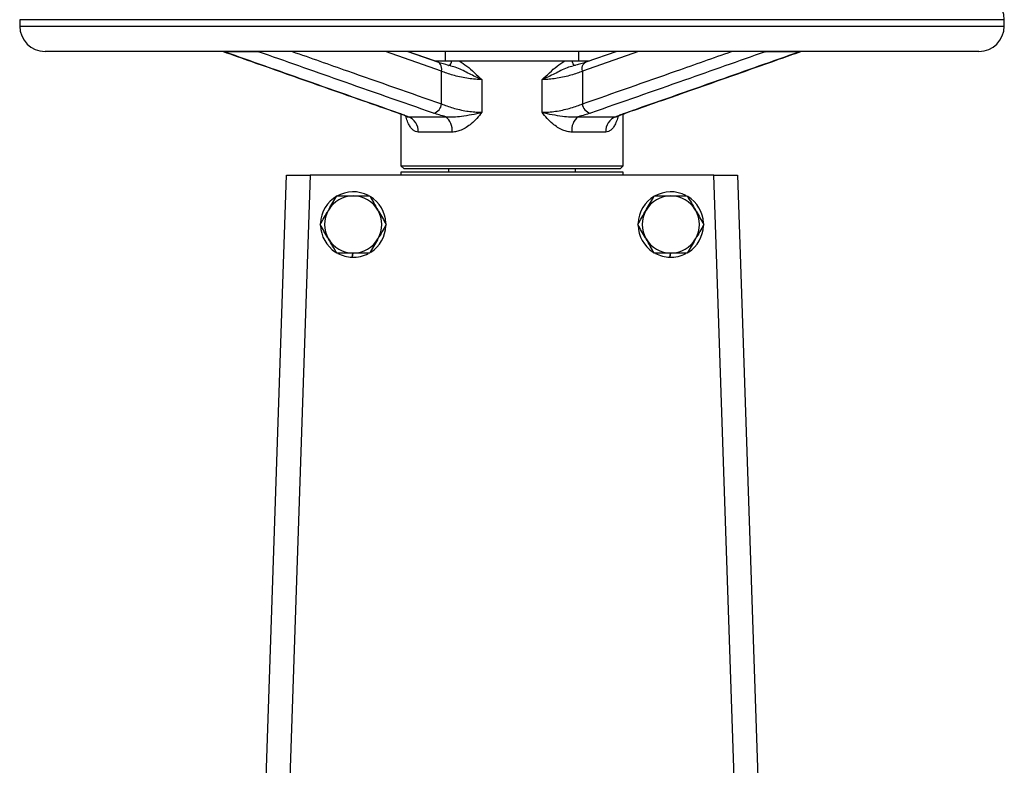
# Model space of a CAD drawing. Header units: millimetres. Extents: x 387 to 2639, y -861 to 1385.
# Tile 35 of 36: x 2321 to 2631, y 280 to 514. Entities that reach past the tile are written whole.
import ezdxf

# ---------------------------------------------------------------- set-up
doc = ezdxf.new("R2010")
doc.units = ezdxf.units.MM

msp = doc.modelspace()

# ---------------------------------------------------------------- linework, layer by layer
at = {"color": 7, "linetype": 'Continuous', "lineweight": 25}
for p, q in [((2320.68, 514.45), (2320.68, 512.45)), ((2630.68, 512.45), (2630.68, 514.45)), ((2579.59, 504.45), (2328.68, 504.45)), ((2395.86, 504.36), (2385.2, 504.36)), ((2452.36, 501.07), (2442.71, 504.45)), ((2451.31, 501.45), (2442.73, 504.45)), ((2454.68, 504.45), (2454.68, 501.45)), ((2496.68, 501.45), (2496.68, 504.45)), ((2508.63, 504.45), (2498.97, 501.08)), ((2566.1, 504.36), (2555.43, 504.36)), ((2566.55, 504.44), (2566.58, 504.45)), ((2622.68, 504.45), (2579.59, 504.45)), ((2451.25, 501.45), (2456.72, 501.45)), ((2459, 501.45), (2492.34, 501.45)), ((2492.34, 501.45), (2494.61, 501.45)), ((2494.61, 501.45), (2500.05, 501.45)), ((2453.49, 487.93), (2453.49, 498.24)), ((2497.83, 498.24), (2497.83, 487.93)), ((2466.2, 495.61), (2466.2, 485.3)), ((2485.13, 485.3), (2485.13, 495.61)), ((2440.68, 484.77), (2440.68, 468.45)), ((2442.83, 483.86), (2442.86, 483.87)), ((2442.98, 483.91), (2454.79, 483.91)), ((2496.54, 483.91), (2508.36, 483.91)), ((2508.47, 483.87), (2508.5, 483.86)), ((2510.68, 468.45), (2510.68, 484.78)), ((2456.83, 479.06), (2446.17, 479.06)), ((2505.17, 479.06), (2494.5, 479.06)), ((2440.68, 468.45), (2441.68, 467.45)), ((2440.68, 468.45), (2510.68, 468.45)), ((2509.68, 467.45), (2510.68, 468.45)), ((2393.47, 135.45), (2404.68, 465.45)), ((2412.18, 465.45), (2398.82, 71.83)), ((2404.68, 465.45), (2412.18, 465.45)), ((2539.17, 465.45), (2412.18, 465.45)), ((2440.68, 466.45), (2440.68, 465.45)), ((2443.54, 466.45), (2440.68, 466.45)), ((2509.68, 467.45), (2441.68, 467.45)), ((2510.68, 466.45), (2443.54, 466.45)), ((2455.68, 467.45), (2455.68, 466.45)), ((2495.68, 466.45), (2495.68, 467.45)), ((2510.68, 465.45), (2510.68, 466.45)), ((2552.54, 71.57), (2539.17, 465.45)), ((2539.17, 465.45), (2546.68, 465.45)), ((2546.68, 465.45), (2557.88, 135.45)), ((2425.32, 439.66), (2425.55, 440.95)), ((2425.56, 440.95), (2425.33, 439.66)), ((2525.32, 439.66), (2525.55, 440.95)), ((2525.56, 440.95), (2525.33, 439.66))]:
    msp.add_line(p, q, dxfattribs=at)
at = {"color": 8, "linetype": 'Continuous', "lineweight": 25}
for p, q in [((2630.68, 514.45), (2320.68, 514.45)), ((2320.68, 512.45), (2585.24, 512.45)), ((2585.24, 512.45), (2630.68, 512.45)), ((2453.49, 498.24), (2435.82, 504.45)), ((2515.54, 504.45), (2497.83, 498.24)), ((2442.86, 483.87), (2442.98, 483.91)), ((2508.36, 483.91), (2508.47, 483.87))]:
    msp.add_line(p, q, dxfattribs=at)
at = {"color": 8, "linetype": 'Continuous', "lineweight": 25, "flags": 128}
for points in [[(2384.75, 504.44), (2384.8, 504.43), (2385.2, 504.36)], [(2395.86, 504.36), (2396.28, 504.43), (2396.37, 504.45)], [(2554.92, 504.45), (2555.01, 504.43), (2555.43, 504.36)], [(2453.49, 498.24), (2453.55, 498.82), (2453.52, 499.38), (2453.41, 499.9), (2453.21, 500.34), (2452.93, 500.7), (2452.6, 500.96), (2452.36, 501.07)], [(2455.7, 500.01), (2455.83, 500.03), (2456.04, 500.12), (2456.22, 500.28), (2456.39, 500.5), (2456.54, 500.78), (2456.65, 501.1), (2456.72, 501.45)], [(2495.63, 500.01), (2495.5, 500.03), (2495.3, 500.12), (2495.11, 500.28), (2494.94, 500.5), (2494.8, 500.78), (2494.69, 501.1), (2494.61, 501.45)], [(2497.83, 498.24), (2497.78, 498.82), (2497.81, 499.38), (2497.92, 499.9), (2498.12, 500.34), (2498.4, 500.7), (2498.73, 500.96), (2498.97, 501.07)], [(2439.78, 485.1), (2439.78, 485.1), (2440.17, 485.02)], [(2511.16, 485.02), (2511.55, 485.1), (2511.55, 485.1)]]:
    msp.add_lwpolyline(points, dxfattribs=at)
at = {"color": 7, "linetype": 'Continuous', "lineweight": 25, "flags": 128}
msp.add_lwpolyline([(2566.1, 504.36), (2566.5, 504.43), (2566.56, 504.44)], dxfattribs=at)
at = {"color": 7, "linetype": 'Continuous', "lineweight": 25}
for centre, radius, start, end in [((2622.68, 514.45), 8, 360, 90), ((2328.68, 512.45), 8, 180, 270), ((2622.68, 512.45), 8, 270, 0), ((2450.22, 488.22), 3.29, 282.9594, 354.8945), ((2501.11, 488.22), 3.29, 185.1074, 257.0602), ((2441.26, 479.3), 4.91, 357.1207, 69.5879), ((2451.48, 479.66), 5.38, 353.5373, 52.0609), ((2499.85, 479.66), 5.38, 127.9769, 186.4653), ((2510.08, 479.3), 4.91, 110.4276, 182.885), ((2425.68, 449.95), 10.3, 62.403, 177.6115), ((2425.68, 449.95), 9, 90, 150), ((2425.68, 449.95), 9, 30, 90), ((2525.68, 449.95), 10.3, 62.403, 177.6115), ((2525.68, 449.95), 9, 90, 150), ((2525.68, 449.95), 9, 30, 90), ((2425.68, 449.95), 10.3, 2.7305, 58.5212), ((2525.68, 449.95), 10.3, 2.7305, 58.5212), ((2425.68, 449.95), 9, 150, 210), ((2425.68, 449.95), 9, 330, 30), ((2525.68, 449.95), 9, 150, 210), ((2525.68, 449.95), 9, 330, 30), ((2425.68, 449.95), 10.3, 181.4623, 237.2712), ((2425.68, 449.95), 10.3, 302.6037, 357.8739), ((2525.68, 449.95), 10.3, 181.4623, 237.2712), ((2525.68, 449.95), 10.3, 302.6037, 357.8739), ((2425.68, 449.95), 9, 210, 270), ((2425.68, 449.95), 9, 270, 330), ((2525.68, 449.95), 9, 210, 270), ((2525.68, 449.95), 9, 270, 330), ((2425.68, 449.95), 10.3, 242.1133, 268.036), ((2425.68, 449.95), 10.3, 268.0922, 297.424), ((2525.68, 449.95), 10.3, 242.1133, 268.036), ((2525.68, 449.95), 10.3, 268.0922, 297.424)]:
    msp.add_arc(centre, radius, start, end, dxfattribs=at)
for points, knots in [([(2384.71, 504.45), (2384.71, 504.45), (2384.71, 504.45), (2384.73, 504.44), (2384.75, 504.44)], [0, 0, 0, 0, 0.091351, 1, 1, 1, 1]), ([(2384.75, 504.44), (2387.65, 503.42), (2400.75, 498.8), (2419.09, 492.33), (2434.53, 486.93), (2439.78, 485.1)], [0, 0, 0, 0, 0.158639, 0.7138972, 1, 1, 1, 1]), ([(2385.2, 504.36), (2393.66, 501.38), (2411.99, 494.9), (2430.31, 488.48), (2440.17, 485.02)], [0, 0, 0, 0, 0.461497, 1, 1, 1, 1]), ([(2450.96, 485.02), (2441.06, 488.48), (2422.68, 494.9), (2404.33, 501.38), (2395.86, 504.36)], [0, 0, 0, 0, 0.538503, 1, 1, 1, 1]), ([(2555.43, 504.36), (2546.97, 501.38), (2528.63, 494.9), (2510.26, 488.48), (2500.37, 485.02)], [0, 0, 0, 0, 0.461497, 1, 1, 1, 1]), ([(2511.16, 485.02), (2521.02, 488.48), (2539.33, 494.9), (2557.65, 501.38), (2566.1, 504.36)], [0, 0, 0, 0, 0.538503, 1, 1, 1, 1]), ([(2511.55, 485.1), (2516.2, 486.72), (2532.32, 492.35), (2550.65, 498.82), (2564.33, 503.66), (2566.56, 504.44)], [0, 0, 0, 0, 0.253408, 0.878703, 1, 1, 1, 1]), ([(2511.57, 485.1), (2516.22, 486.73), (2532.36, 492.35), (2550.7, 498.83), (2564.38, 503.66), (2566.61, 504.44)], [0, 0, 0, 0, 0.2535631, 0.8788806, 1, 1, 1, 1]), ([(2566.59, 504.43), (2566.6, 504.44), (2566.65, 504.46), (2566.64, 504.46), (2566.64, 504.45)], [0, 0, 0, 0, 0.267565, 1, 1, 1, 1]), ([(2456.42, 499.92), (2456.36, 499.93), (2455.65, 500.08), (2454.44, 500.42), (2453.13, 500.8), (2452.53, 501.02), (2452.38, 501.07)], [0, 0, 0, 0, 0.035835, 0.448531, 0.863906, 1, 1, 1, 1]), ([(2456.72, 501.45), (2457.1, 501.45), (2457.84, 501.45), (2458.61, 501.45), (2459, 501.45)], [0, 0, 0, 0, 0.499341, 1, 1, 1, 1]), ([(2459, 501.45), (2459.84, 500.95), (2461.54, 499.92), (2463.81, 497.75), (2465.38, 496.31), (2466.2, 495.61), (2466.2, 495.61)], [0, 0, 0, 0, 0.327838, 0.662274, 0.998206, 1, 1, 1, 1]), ([(2485.13, 495.61), (2485.13, 495.61), (2485.95, 496.3), (2487.52, 497.74), (2489.79, 499.92), (2491.49, 500.95), (2492.34, 501.45)], [0, 0, 0, 0, 0.001794, 0.336518, 0.672162, 1, 1, 1, 1]), ([(2498.94, 501.07), (2498.69, 500.98), (2497.98, 500.73), (2496.62, 500.33), (2495.46, 500.05), (2494.91, 499.91)], [0, 0, 0, 0, 0.225063, 0.629787, 1, 1, 1, 1]), ([(2466.2, 495.61), (2466.06, 495.61), (2465.21, 495.61), (2463.6, 495.71), (2461.37, 495.99), (2459.17, 496.42), (2457.07, 496.96), (2455.13, 497.58), (2454.04, 498.02), (2453.49, 498.24)], [0, 0, 0, 0, 0.031397, 0.188417, 0.345488, 0.508762, 0.672106, 0.836038, 1, 1, 1, 1]), ([(2497.83, 498.24), (2497.3, 498.02), (2496.2, 497.58), (2494.28, 496.97), (2492.17, 496.42), (2490.04, 496.01), (2487.92, 495.73), (2486.45, 495.63), (2485.53, 495.61), (2485.27, 495.61), (2485.13, 495.61)], [0, 0, 0, 0, 0.161693, 0.327857, 0.488657, 0.654441, 0.796933, 0.943485, 0.968608, 1, 1, 1, 1]), ([(2453.49, 487.93), (2454.04, 487.71), (2455.13, 487.27), (2457.07, 486.65), (2459.17, 486.11), (2461.31, 485.69), (2463.42, 485.42), (2464.89, 485.32), (2465.8, 485.3), (2466.06, 485.3), (2466.2, 485.3)], [0, 0, 0, 0, 0.163944, 0.327859, 0.491186, 0.654442, 0.798982, 0.943482, 0.968606, 1, 1, 1, 1]), ([(2485.13, 485.3), (2485.27, 485.3), (2486.12, 485.31), (2487.73, 485.4), (2489.96, 485.68), (2492.16, 486.11), (2494.26, 486.65), (2496.19, 487.27), (2497.29, 487.71), (2497.83, 487.93)], [0, 0, 0, 0, 0.031397, 0.188417, 0.345488, 0.508762, 0.672106, 0.836038, 1, 1, 1, 1]), ([(2439.76, 485.1), (2440.04, 485), (2440.81, 484.74), (2441.74, 484.36), (2442.5, 484.02), (2442.75, 483.88), (2442.85, 483.83)], [0, 0, 0, 0, 0.1989222, 0.541872, 0.8357497, 1, 1, 1, 1]), ([(2440.17, 485.02), (2440.71, 484.83), (2441.78, 484.44), (2442.58, 484.09), (2442.98, 483.91)], [0, 0, 0, 0, 0.4945175, 1, 1, 1, 1]), ([(2454.79, 483.91), (2454.11, 484.08), (2452.72, 484.44), (2451.55, 484.82), (2450.96, 485.02)], [0, 0, 0, 0, 0.494489, 1, 1, 1, 1]), ([(2454.79, 483.91), (2455.61, 483.87), (2457.26, 483.8), (2459.99, 484.1), (2463, 484.55), (2465.15, 485.02), (2466.19, 485.3), (2466.2, 485.3)], [0, 0, 0, 0, 0.211306, 0.426696, 0.71001, 0.998098, 1, 1, 1, 1]), ([(2466.2, 485.3), (2466.2, 485.3), (2465.69, 484.63), (2464.63, 483.35), (2462.98, 481.75), (2461.31, 480.5), (2459.76, 479.67), (2458.24, 479.15), (2457.3, 479.09), (2456.83, 479.06)], [0, 0, 0, 0, 0.001437, 0.204766, 0.407777, 0.570992, 0.733921, 0.867059, 1, 1, 1, 1]), ([(2494.5, 479.06), (2494.03, 479.09), (2493.09, 479.15), (2491.58, 479.67), (2490.02, 480.5), (2488.35, 481.75), (2486.7, 483.35), (2485.64, 484.63), (2485.13, 485.3), (2485.13, 485.3)], [0, 0, 0, 0, 0.132941, 0.266079, 0.429008, 0.592223, 0.795234, 0.998563, 1, 1, 1, 1]), ([(2485.13, 485.3), (2485.14, 485.3), (2486.16, 485.03), (2488.31, 484.56), (2491.3, 484.1), (2494.06, 483.8), (2495.71, 483.87), (2496.54, 483.91)], [0, 0, 0, 0, 0.001902, 0.284432, 0.573311, 0.785603, 1, 1, 1, 1]), ([(2500.37, 485.02), (2499.79, 484.83), (2498.63, 484.44), (2497.24, 484.09), (2496.54, 483.91)], [0, 0, 0, 0, 0.494517, 1, 1, 1, 1]), ([(2508.36, 483.91), (2508.75, 484.08), (2509.54, 484.44), (2510.62, 484.82), (2511.16, 485.02)], [0, 0, 0, 0, 0.494489, 1, 1, 1, 1]), ([(2508.49, 483.84), (2508.67, 483.93), (2509.05, 484.12), (2509.98, 484.52), (2510.83, 484.85), (2511.44, 485.06), (2511.57, 485.1)], [0, 0, 0, 0, 0.2721844, 0.5819502, 0.9095904, 1, 1, 1, 1]), ([(2510.68, 484.77), (2510.84, 484.83), (2511.11, 484.94), (2511.45, 485.05), (2511.59, 485.1)], [0, 0, 0, 0, 0.597874, 1, 1, 1, 1]), ([(2417.88, 454.45), (2417.94, 454.56), (2418.41, 455.37), (2419.29, 456.89), (2420.08, 458.26), (2420.48, 458.95)], [0, 0, 0, 0, 0.07009, 0.530784, 1, 1, 1, 1]), ([(2420.48, 458.95), (2421.73, 458.95), (2423.44, 458.95), (2425.2, 458.95), (2425.68, 458.95)], [0, 0, 0, 0, 0.731366, 1, 1, 1, 1]), ([(2425.68, 458.95), (2426.98, 458.95), (2428.74, 458.95), (2430.44, 458.95), (2430.87, 458.95)], [0, 0, 0, 0, 0.742449, 1, 1, 1, 1]), ([(2430.87, 458.95), (2431.29, 458.22), (2432.15, 456.75), (2433.03, 455.22), (2433.47, 454.45)], [0, 0, 0, 0, 0.495458, 1, 1, 1, 1]), ([(2517.88, 454.45), (2517.94, 454.56), (2518.41, 455.37), (2519.29, 456.89), (2520.08, 458.26), (2520.48, 458.95)], [0, 0, 0, 0, 0.07009, 0.530784, 1, 1, 1, 1]), ([(2520.48, 458.95), (2521.73, 458.95), (2523.44, 458.95), (2525.2, 458.95), (2525.68, 458.95)], [0, 0, 0, 0, 0.731366, 1, 1, 1, 1]), ([(2525.68, 458.95), (2526.98, 458.95), (2528.74, 458.95), (2530.44, 458.95), (2530.87, 458.95)], [0, 0, 0, 0, 0.742449, 1, 1, 1, 1]), ([(2530.87, 458.95), (2531.29, 458.22), (2532.15, 456.75), (2533.03, 455.22), (2533.47, 454.45)], [0, 0, 0, 0, 0.495458, 1, 1, 1, 1]), ([(2415.28, 449.95), (2415.71, 450.68), (2416.56, 452.16), (2417.44, 453.68), (2417.88, 454.45)], [0, 0, 0, 0, 0.495458, 1, 1, 1, 1]), ([(2433.47, 454.45), (2433.53, 454.34), (2434, 453.54), (2434.88, 452.01), (2435.67, 450.64), (2436.07, 449.95)], [0, 0, 0, 0, 0.07009, 0.5307844, 1, 1, 1, 1]), ([(2515.28, 449.95), (2515.71, 450.68), (2516.56, 452.16), (2517.44, 453.68), (2517.88, 454.45)], [0, 0, 0, 0, 0.495458, 1, 1, 1, 1]), ([(2533.47, 454.45), (2533.53, 454.34), (2534, 453.54), (2534.88, 452.01), (2535.67, 450.64), (2536.07, 449.95)], [0, 0, 0, 0, 0.07009, 0.5307844, 1, 1, 1, 1]), ([(2417.88, 445.45), (2417.82, 445.56), (2417.35, 446.37), (2416.47, 447.89), (2415.68, 449.26), (2415.28, 449.95)], [0, 0, 0, 0, 0.07009, 0.530784, 1, 1, 1, 1]), ([(2436.07, 449.95), (2435.65, 449.22), (2434.79, 447.75), (2433.91, 446.22), (2433.47, 445.45)], [0, 0, 0, 0, 0.495458, 1, 1, 1, 1]), ([(2517.88, 445.45), (2517.82, 445.56), (2517.35, 446.37), (2516.47, 447.89), (2515.68, 449.26), (2515.28, 449.95)], [0, 0, 0, 0, 0.07009, 0.530784, 1, 1, 1, 1]), ([(2536.07, 449.95), (2535.65, 449.22), (2534.79, 447.75), (2533.91, 446.22), (2533.47, 445.45)], [0, 0, 0, 0, 0.495458, 1, 1, 1, 1]), ([(2420.48, 440.95), (2420.06, 441.68), (2419.21, 443.16), (2418.33, 444.68), (2417.88, 445.45)], [0, 0, 0, 0, 0.495458, 1, 1, 1, 1]), ([(2433.47, 445.45), (2433.41, 445.34), (2432.94, 444.54), (2432.06, 443.01), (2431.27, 441.64), (2430.87, 440.95)], [0, 0, 0, 0, 0.07009, 0.530784, 1, 1, 1, 1]), ([(2520.48, 440.95), (2520.06, 441.68), (2519.21, 443.16), (2518.33, 444.68), (2517.88, 445.45)], [0, 0, 0, 0, 0.495458, 1, 1, 1, 1]), ([(2533.47, 445.45), (2533.41, 445.34), (2532.94, 444.54), (2532.06, 443.01), (2531.27, 441.64), (2530.87, 440.95)], [0, 0, 0, 0, 0.07009, 0.530784, 1, 1, 1, 1]), ([(2425.68, 440.95), (2425.2, 440.95), (2423.44, 440.95), (2421.73, 440.95), (2420.48, 440.95)], [0, 0, 0, 0, 0.268634, 1, 1, 1, 1]), ([(2430.87, 440.95), (2430.44, 440.95), (2428.74, 440.95), (2426.98, 440.95), (2425.68, 440.95)], [0, 0, 0, 0, 0.257551, 1, 1, 1, 1]), ([(2525.68, 440.95), (2525.2, 440.95), (2523.44, 440.95), (2521.73, 440.95), (2520.48, 440.95)], [0, 0, 0, 0, 0.268634, 1, 1, 1, 1]), ([(2530.87, 440.95), (2530.44, 440.95), (2528.74, 440.95), (2526.98, 440.95), (2525.68, 440.95)], [0, 0, 0, 0, 0.257551, 1, 1, 1, 1])]:
    msp.add_open_spline(points, degree=3, knots=knots, dxfattribs=at)
at = {"color": 8, "linetype": 'Continuous', "lineweight": 25}
for points, knots in [([(2406.47, 504.45), (2412.27, 502.41), (2427.94, 496.88), (2443.61, 491.39), (2453.49, 487.93)], [0, 0, 0, 0, 0.36987, 1, 1, 1, 1]), ([(2497.83, 487.93), (2507.71, 491.39), (2523.38, 496.88), (2539.04, 502.41), (2544.83, 504.45)], [0, 0, 0, 0, 0.63013, 1, 1, 1, 1]), ([(2466.2, 495.61), (2466.2, 495.61), (2466.13, 495.64), (2465.78, 495.78), (2464.13, 496.47), (2461.28, 497.87), (2458.39, 499.43), (2456.71, 499.79), (2456.4, 499.85)], [0, 0, 0, 0, 0.001889, 0.02154, 0.106066, 0.5088, 0.911109, 1, 1, 1, 1]), ([(2494.92, 499.85), (2494.62, 499.78), (2492.94, 499.43), (2490.05, 497.87), (2487.2, 496.47), (2485.55, 495.78), (2485.2, 495.64), (2485.13, 495.61), (2485.13, 495.61)], [0, 0, 0, 0, 0.088327, 0.490886, 0.893869, 0.978446, 0.998109, 1, 1, 1, 1]), ([(2446.17, 479.06), (2445.88, 479.09), (2445.3, 479.15), (2444.48, 479.67), (2443.73, 480.5), (2443.04, 481.75), (2442.56, 482.98), (2442.34, 483.87), (2442.28, 484.11)], [0, 0, 0, 0, 0.152317, 0.304859, 0.491533, 0.678536, 0.911135, 1, 1, 1, 1]), ([(2509.07, 484.12), (2509, 483.87), (2508.79, 482.98), (2508.31, 481.75), (2507.61, 480.5), (2506.86, 479.67), (2506.04, 479.15), (2505.46, 479.09), (2505.17, 479.06)], [0, 0, 0, 0, 0.089905, 0.322239, 0.509028, 0.695489, 0.847857, 1, 1, 1, 1])]:
    msp.add_open_spline(points, degree=3, knots=knots, dxfattribs=at)

doc.saveas('drawing.dxf')
